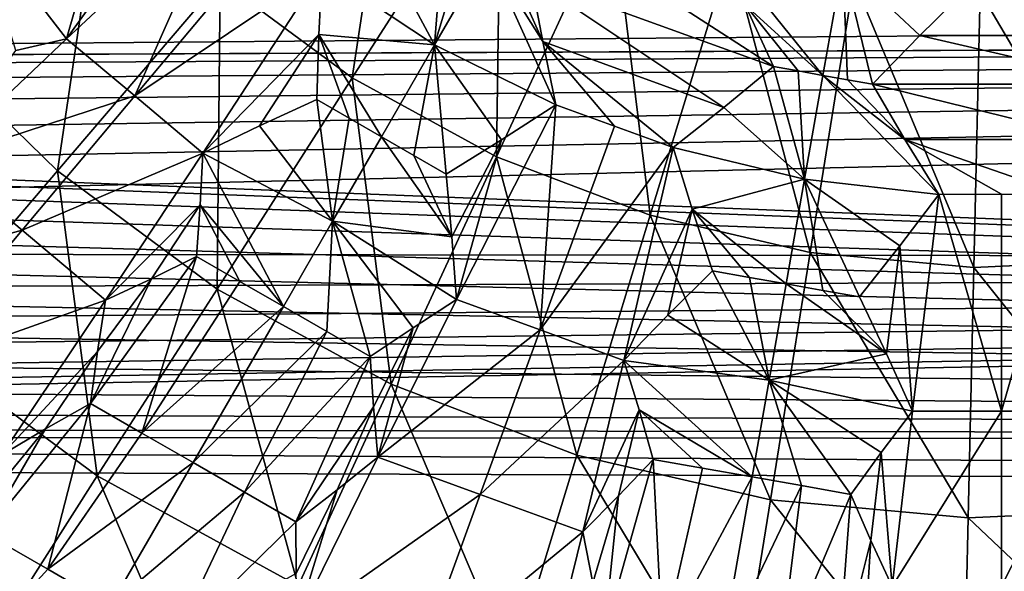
# Model space of a CAD drawing. Header units: millimetres. Extents: x -42.5 to 42.5, y -42.5 to 42.5.
# Tile 79 of 148: x -6.6 to 0, y -10.2 to -6.4. Entities that reach past the tile are written whole.
import ezdxf

# ---------------------------------------------------------------- set-up
doc = ezdxf.new("R2010")
doc.units = ezdxf.units.MM
doc.header["$LTSCALE"] = 127.314815
for name, color, linetype in [('137', 7, 'CONTINUOUS'), ('258', 7, 'CONTINUOUS'), ('259', 7, 'CONTINUOUS'), ('402', 7, 'CONTINUOUS'), ('403', 7, 'CONTINUOUS'), ('404', 7, 'CONTINUOUS'), ('411', 7, 'CONTINUOUS'), ('412', 7, 'CONTINUOUS'), ('413', 7, 'CONTINUOUS'), ('414', 7, 'CONTINUOUS'), ('415', 7, 'CONTINUOUS'), ('416', 7, 'CONTINUOUS'), ('417', 7, 'CONTINUOUS'), ('418', 7, 'CONTINUOUS'), ('420', 7, 'CONTINUOUS'), ('425', 7, 'CONTINUOUS'), ('426', 7, 'CONTINUOUS'), ('427', 7, 'CONTINUOUS'), ('428', 7, 'CONTINUOUS'), ('429', 7, 'CONTINUOUS'), ('431', 7, 'CONTINUOUS'), ('432', 7, 'CONTINUOUS'), ('433', 7, 'CONTINUOUS'), ('586', 7, 'CONTINUOUS'), ('587', 7, 'CONTINUOUS'), ('588', 7, 'CONTINUOUS'), ('6', 7, 'CONTINUOUS'), ('9', 7, 'CONTINUOUS')]:
    doc.layers.add(name, color=color, linetype=linetype)

msp = doc.modelspace()

# ---------------------------------------------------------------- linework, layer by layer
at = {"layer": '137', "linetype": 'Continuous'}
for points in [[(-6.7293, -4.5241, 44.4183), (-7.3103, -6.5222, 43.5195), (-6.0506, -5.3983, 44.4183), (-6.7293, -4.5241, 44.4183)], [(-5.2592, -6.1719, 44.4183), (-4.3698, -6.8306, 44.4183), (-4.0547, -4.7584, 45.1417), (-5.2592, -6.1719, 44.4183)], [(-4.0547, -4.7584, 45.1417), (-4.3698, -6.8306, 44.4183), (-3.369, -5.2662, 45.1417), (-4.0547, -4.7584, 45.1417)], [(-4.3698, -6.8306, 44.4183), (-3.399, -7.362, 44.4183), (-3.369, -5.2662, 45.1417), (-4.3698, -6.8306, 44.4183)], [(-3.369, -5.2662, 45.1417), (-3.399, -7.362, 44.4183), (-2.6205, -5.6759, 45.1417), (-3.369, -5.2662, 45.1417)], [(-7.3103, -6.5222, 43.5195), (-6.3541, -7.4569, 43.5195), (-6.0506, -5.3983, 44.4183), (-7.3103, -6.5222, 43.5195)], [(-6.0506, -5.3983, 44.4183), (-6.3541, -7.4569, 43.5195), (-5.2592, -6.1719, 44.4183), (-6.0506, -5.3983, 44.4183)], [(-3.399, -7.362, 44.4183), (-2.3649, -7.7562, 44.4183), (-2.6205, -5.6759, 45.1417), (-3.399, -7.362, 44.4183)], [(-2.6205, -5.6759, 45.1417), (-2.3649, -7.7562, 44.4183), (-1.8233, -5.9798, 45.1417), (-2.6205, -5.6759, 45.1417)], [(-2.3649, -7.7562, 44.4183), (-1.2867, -8.006, 44.4183), (-1.8233, -5.9798, 45.1417), (-2.3649, -7.7562, 44.4183)], [(-1.8233, -5.9798, 45.1417), (-1.2867, -8.006, 44.4183), (-0.992, -6.1724, 45.1417), (-1.8233, -5.9798, 45.1417)], [(-6.3541, -7.4569, 43.5195), (-5.2796, -8.2527, 43.5195), (-5.2592, -6.1719, 44.4183), (-6.3541, -7.4569, 43.5195)], [(-5.2592, -6.1719, 44.4183), (-5.2796, -8.2527, 43.5195), (-4.3698, -6.8306, 44.4183), (-5.2592, -6.1719, 44.4183)], [(-1.2867, -8.006, 44.4183), (-0.1846, -8.1066, 44.4183), (-0.992, -6.1724, 45.1417), (-1.2867, -8.006, 44.4183)], [(-0.992, -6.1724, 45.1417), (-0.1846, -8.1066, 44.4183), (-0.1423, -6.25, 45.1417), (-0.992, -6.1724, 45.1417)], [(-0.1423, -6.25, 45.1417), (0.921, -8.0563, 44.4183), (0.7101, -6.2111, 45.1417), (-0.1423, -6.25, 45.1417)], [(-0.1846, -8.1066, 44.4183), (0.921, -8.0563, 44.4183), (-0.1423, -6.25, 45.1417), (-0.1846, -8.1066, 44.4183)], [(-7.3103, -6.5222, 43.5195), (-7.3239, -8.5949, 42.4661), (-6.3541, -7.4569, 43.5195), (-7.3103, -6.5222, 43.5195)], [(-5.2796, -8.2527, 43.5195), (-4.1067, -8.8947, 43.5195), (-4.3698, -6.8306, 44.4183), (-5.2796, -8.2527, 43.5195)], [(-4.3698, -6.8306, 44.4183), (-4.1067, -8.8947, 43.5195), (-3.399, -7.362, 44.4183), (-4.3698, -6.8306, 44.4183)], [(-4.1067, -8.8947, 43.5195), (-2.8572, -9.3711, 43.5195), (-3.399, -7.362, 44.4183), (-4.1067, -8.8947, 43.5195)], [(-3.399, -7.362, 44.4183), (-2.8572, -9.3711, 43.5195), (-2.3649, -7.7562, 44.4183), (-3.399, -7.362, 44.4183)], [(-7.3239, -8.5949, 42.4661), (-6.0853, -9.5121, 42.4661), (-6.3541, -7.4569, 43.5195), (-7.3239, -8.5949, 42.4661)], [(-6.3541, -7.4569, 43.5195), (-6.0853, -9.5121, 42.4661), (-5.2796, -8.2527, 43.5195), (-6.3541, -7.4569, 43.5195)], [(-2.8572, -9.3711, 43.5195), (-1.5546, -9.6728, 43.5195), (-2.3649, -7.7562, 44.4183), (-2.8572, -9.3711, 43.5195)], [(-2.3649, -7.7562, 44.4183), (-1.5546, -9.6728, 43.5195), (-1.2867, -8.006, 44.4183), (-2.3649, -7.7562, 44.4183)], [(-1.5546, -9.6728, 43.5195), (-0.223, -9.7944, 43.5195), (-1.2867, -8.006, 44.4183), (-1.5546, -9.6728, 43.5195)], [(-1.2867, -8.006, 44.4183), (-0.223, -9.7944, 43.5195), (-0.1846, -8.1066, 44.4183), (-1.2867, -8.006, 44.4183)], [(-0.1846, -8.1066, 44.4183), (1.1127, -9.7336, 43.5195), (0.921, -8.0563, 44.4183), (-0.1846, -8.1066, 44.4183)], [(-0.223, -9.7944, 43.5195), (1.1127, -9.7336, 43.5195), (-0.1846, -8.1066, 44.4183), (-0.223, -9.7944, 43.5195)], [(-6.0853, -9.5121, 42.4661), (-4.7334, -10.2521, 42.4661), (-5.2796, -8.2527, 43.5195), (-6.0853, -9.5121, 42.4661)], [(-5.2796, -8.2527, 43.5195), (-4.7334, -10.2521, 42.4661), (-4.1067, -8.8947, 43.5195), (-5.2796, -8.2527, 43.5195)], [(-7.3239, -8.5949, 42.4661), (-6.7782, -10.5952, 41.2844), (-6.0853, -9.5121, 42.4661), (-7.3239, -8.5949, 42.4661)], [(-4.7334, -10.2521, 42.4661), (-3.2933, -10.8012, 42.4661), (-4.1067, -8.8947, 43.5195), (-4.7334, -10.2521, 42.4661)], [(-4.1067, -8.8947, 43.5195), (-3.2933, -10.8012, 42.4661), (-2.8572, -9.3711, 43.5195), (-4.1067, -8.8947, 43.5195)], [(-3.2933, -10.8012, 42.4661), (-1.7919, -11.149, 42.4661), (-2.8572, -9.3711, 43.5195), (-3.2933, -10.8012, 42.4661)], [(-2.8572, -9.3711, 43.5195), (-1.7919, -11.149, 42.4661), (-1.5546, -9.6728, 43.5195), (-2.8572, -9.3711, 43.5195)], [(-6.7782, -10.5952, 41.2844), (-5.2724, -11.4195, 41.2844), (-6.0853, -9.5121, 42.4661), (-6.7782, -10.5952, 41.2844)], [(-6.0853, -9.5121, 42.4661), (-5.2724, -11.4195, 41.2844), (-4.7334, -10.2521, 42.4661), (-6.0853, -9.5121, 42.4661)], [(-1.7919, -11.149, 42.4661), (-0.257, -11.2892, 42.4661), (-1.5546, -9.6728, 43.5195), (-1.7919, -11.149, 42.4661)], [(-1.5546, -9.6728, 43.5195), (-0.257, -11.2892, 42.4661), (-0.223, -9.7944, 43.5195), (-1.5546, -9.6728, 43.5195)], [(-0.223, -9.7944, 43.5195), (1.2826, -11.219, 42.4661), (1.1127, -9.7336, 43.5195), (-0.223, -9.7944, 43.5195)], [(-0.257, -11.2892, 42.4661), (1.2826, -11.219, 42.4661), (-0.223, -9.7944, 43.5195), (-0.257, -11.2892, 42.4661)]]:
    msp.add_3dface(points, dxfattribs=at)
at = {"layer": '258', "linetype": 'Continuous'}
for points in [[(-7.1322, -10.9215, 33.6), (-6.8416, -9.8977, 33.9013), (-6.4183, -10.1406, 33.8926), (-7.1322, -10.9215, 33.6)], [(-5.9954, -10.3843, 33.8896), (-7.1322, -10.9215, 33.6), (-6.4183, -10.1406, 33.8926), (-5.9954, -10.3843, 33.8896)]]:
    msp.add_3dface(points, dxfattribs=at)
at = {"layer": '259', "linetype": 'Continuous'}
for points in [[(-6.1306, -9.0244, 34.1936), (-6.8416, -9.8977, 33.9013), (-6.4331, -9.195, 34.1097), (-6.1306, -9.0244, 34.1936)], [(-6.4183, -10.1406, 33.8926), (-6.8416, -9.8977, 33.9013), (-6.1306, -9.0244, 34.1936), (-6.4183, -10.1406, 33.8926)], [(-5.7851, -9.2229, 34.1877), (-6.4183, -10.1406, 33.8926), (-6.1306, -9.0244, 34.1936), (-5.7851, -9.2229, 34.1877)], [(-6.8416, -9.8977, 33.9013), (-6.7931, -9.6329, 33.964), (-6.4331, -9.195, 34.1097), (-6.8416, -9.8977, 33.9013)], [(-6.7931, -9.6329, 33.964), (-6.7302, -9.3728, 34.0315), (-6.4331, -9.195, 34.1097), (-6.7931, -9.6329, 33.964)], [(-5.4398, -9.4219, 34.1858), (-6.4183, -10.1406, 33.8926), (-5.7851, -9.2229, 34.1877), (-5.4398, -9.4219, 34.1858)], [(-5.9954, -10.3843, 33.8896), (-6.4183, -10.1406, 33.8926), (-5.4398, -9.4219, 34.1858), (-5.9954, -10.3843, 33.8896)], [(-5.0947, -9.6215, 34.1877), (-5.9954, -10.3843, 33.8896), (-5.4398, -9.4219, 34.1858), (-5.0947, -9.6215, 34.1877)], [(-5.5729, -10.6287, 33.8926), (-5.9954, -10.3843, 33.8896), (-5.0947, -9.6215, 34.1877), (-5.5729, -10.6287, 33.8926)], [(-4.75, -9.8215, 34.1936), (-5.5729, -10.6287, 33.8926), (-5.0947, -9.6215, 34.1877), (-4.75, -9.8215, 34.1936)], [(-4.7465, -10.1681, 34.1099), (-5.5729, -10.6287, 33.8926), (-4.75, -9.8215, 34.1936), (-4.7465, -10.1681, 34.1099)]]:
    msp.add_3dface(points, dxfattribs=at)
at = {"layer": '402', "linetype": 'Continuous'}
for points in [[(-8.0617, -8.2555, 34.0315), (-7.155, -7.3841, 34.3478), (-6.5915, -7.8554, 34.3411), (-8.0617, -8.2555, 34.0315)], [(-7.3949, -8.8129, 34.0223), (-8.0617, -8.2555, 34.0315), (-6.5915, -7.8554, 34.3411), (-7.3949, -8.8129, 34.0223)], [(-6.0294, -8.3285, 34.3478), (-7.3949, -8.8129, 34.0223), (-6.5915, -7.8554, 34.3411), (-6.0294, -8.3285, 34.3478)], [(-6.7302, -9.3728, 34.0315), (-7.3949, -8.8129, 34.0223), (-6.0294, -8.3285, 34.3478), (-6.7302, -9.3728, 34.0315)], [(-6.7302, -9.3728, 34.0315), (-6.0294, -8.3285, 34.3478), (-6.0833, -8.6746, 34.2676), (-6.7302, -9.3728, 34.0315)], [(-6.4331, -9.195, 34.1097), (-6.7302, -9.3728, 34.0315), (-6.0833, -8.6746, 34.2676), (-6.4331, -9.195, 34.1097)], [(-6.1306, -9.0244, 34.1936), (-6.4331, -9.195, 34.1097), (-6.0833, -8.6746, 34.2676), (-6.1306, -9.0244, 34.1936)]]:
    msp.add_3dface(points, dxfattribs=at)
at = {"layer": '403', "linetype": 'Continuous'}
for points in [[(-7.155, -7.3841, 34.3478), (-6.2926, -6.5671, 34.6158), (-5.8331, -6.9517, 34.6114), (-7.155, -7.3841, 34.3478)], [(-6.2926, -6.5671, 34.6158), (-7.155, -7.3841, 34.3478), (-6.6327, -6.6457, 34.5483), (-6.2926, -6.5671, 34.6158)], [(-6.5915, -7.8554, 34.3411), (-7.155, -7.3841, 34.3478), (-5.8331, -6.9517, 34.6114), (-6.5915, -7.8554, 34.3411)], [(-5.3746, -7.3374, 34.6158), (-6.5915, -7.8554, 34.3411), (-5.8331, -6.9517, 34.6114), (-5.3746, -7.3374, 34.6158)], [(-6.0294, -8.3285, 34.3478), (-6.5915, -7.8554, 34.3411), (-5.3746, -7.3374, 34.6158), (-6.0294, -8.3285, 34.3478)], [(-5.3929, -7.6855, 34.5484), (-6.0294, -8.3285, 34.3478), (-5.3746, -7.3374, 34.6158), (-5.3929, -7.6855, 34.5484)], [(-5.7207, -8.1835, 34.4137), (-6.0294, -8.3285, 34.3478), (-5.3929, -7.6855, 34.5484), (-5.7207, -8.1835, 34.4137)], [(-5.4177, -8.0328, 34.4857), (-5.7207, -8.1835, 34.4137), (-5.3929, -7.6855, 34.5484), (-5.4177, -8.0328, 34.4857)]]:
    msp.add_3dface(points, dxfattribs=at)
at = {"layer": '404', "linetype": 'Continuous'}
for points in [[(-5.6415, -5.6592, 34.8319), (-5.217, -5.563, 34.9047), (-6.2926, -6.5671, 34.6158), (-5.6415, -5.6592, 34.8319)], [(-6.2926, -6.5671, 34.6158), (-5.217, -5.563, 34.9047), (-5.8331, -6.9517, 34.6114), (-6.2926, -6.5671, 34.6158)], [(-5.8331, -6.9517, 34.6114), (-5.217, -5.563, 34.9047), (-4.8945, -5.8331, 34.9025), (-5.8331, -6.9517, 34.6114)], [(-5.6415, -5.6592, 34.8319), (-6.2926, -6.5671, 34.6158), (-6.177, -6.1591, 34.688), (-5.6415, -5.6592, 34.8319)], [(-4.5725, -6.1037, 34.9047), (-5.8331, -6.9517, 34.6114), (-4.8945, -5.8331, 34.9025), (-4.5725, -6.1037, 34.9047)], [(-5.3746, -7.3374, 34.6158), (-5.8331, -6.9517, 34.6114), (-4.5725, -6.1037, 34.9047), (-5.3746, -7.3374, 34.6158)], [(-5.3746, -7.3374, 34.6158), (-4.5725, -6.1037, 34.9047), (-4.5936, -6.5385, 34.8319), (-5.3746, -7.3374, 34.6158)], [(-4.9934, -7.1529, 34.6879), (-5.3746, -7.3374, 34.6158), (-4.5936, -6.5385, 34.8319), (-4.9934, -7.1529, 34.6879)], [(-4.6075, -6.9759, 34.7661), (-4.9934, -7.1529, 34.6879), (-4.5936, -6.5385, 34.8319), (-4.6075, -6.9759, 34.7661)]]:
    msp.add_3dface(points, dxfattribs=at)
at = {"layer": '411', "linetype": 'Continuous'}
for points in [[(-3.8148, -6.6075, 34.8836), (-3.4592, -5.9914, 35.0239), (-2.9997, -7.0118, 34.9047), (-3.8148, -6.6075, 34.8836)], [(-3.4592, -5.9914, 35.0239), (-3.3127, -6.076, 35.0242), (-3.0875, -6.5858, 34.9614), (-3.4592, -5.9914, 35.0239)], [(-2.9997, -7.0118, 34.9047), (-3.4592, -5.9914, 35.0239), (-3.0875, -6.5858, 34.9614), (-2.9997, -7.0118, 34.9047)], [(-3.3127, -6.076, 35.0242), (-3.1663, -6.1608, 35.0253), (-3.0875, -6.5858, 34.9614), (-3.3127, -6.076, 35.0242)], [(-4.1723, -7.2267, 34.763), (-3.8148, -6.6075, 34.8836), (-3.9549, -7.3523, 34.7638), (-4.1723, -7.2267, 34.763)], [(-3.9549, -7.3523, 34.7638), (-3.8148, -6.6075, 34.8836), (-3.7376, -7.4782, 34.7661), (-3.9549, -7.3523, 34.7638)], [(-3.7376, -7.4782, 34.7661), (-3.8148, -6.6075, 34.8836), (-3.3657, -7.2474, 34.8319), (-3.7376, -7.4782, 34.7661)], [(-3.3657, -7.2474, 34.8319), (-3.8148, -6.6075, 34.8836), (-2.9997, -7.0118, 34.9047), (-3.3657, -7.2474, 34.8319)]]:
    msp.add_3dface(points, dxfattribs=at)
at = {"layer": '412', "linetype": 'Continuous'}
for points in [[(-4.1598, -5.9667, 34.9614), (-3.7522, -5.8225, 35.0253), (-3.8148, -6.6075, 34.8836), (-4.1598, -5.9667, 34.9614)], [(-3.7522, -5.8225, 35.0253), (-3.6057, -5.9069, 35.0242), (-3.8148, -6.6075, 34.8836), (-3.7522, -5.8225, 35.0253)], [(-3.6057, -5.9069, 35.0242), (-3.4592, -5.9914, 35.0239), (-3.8148, -6.6075, 34.8836), (-3.6057, -5.9069, 35.0242)], [(-4.5725, -6.1037, 34.9047), (-4.1598, -5.9667, 34.9614), (-3.8148, -6.6075, 34.8836), (-4.5725, -6.1037, 34.9047)], [(-4.5936, -6.5385, 34.8319), (-4.5725, -6.1037, 34.9047), (-3.8148, -6.6075, 34.8836), (-4.5936, -6.5385, 34.8319)], [(-4.6075, -6.9759, 34.7661), (-4.5936, -6.5385, 34.8319), (-4.3899, -7.1012, 34.7638), (-4.6075, -6.9759, 34.7661)], [(-4.5936, -6.5385, 34.8319), (-3.8148, -6.6075, 34.8836), (-4.1723, -7.2267, 34.763), (-4.5936, -6.5385, 34.8319)], [(-4.5936, -6.5385, 34.8319), (-4.1723, -7.2267, 34.763), (-4.3899, -7.1012, 34.7638), (-4.5936, -6.5385, 34.8319)]]:
    msp.add_3dface(points, dxfattribs=at)
at = {"layer": '413', "linetype": 'Continuous'}
for points in [[(-4.9934, -7.1529, 34.6879), (-4.6075, -6.9759, 34.7661), (-4.5013, -7.7964, 34.6118), (-4.9934, -7.1529, 34.6879)], [(-4.6075, -6.9759, 34.7661), (-4.3899, -7.1012, 34.7638), (-4.5013, -7.7964, 34.6118), (-4.6075, -6.9759, 34.7661)], [(-5.3746, -7.3374, 34.6158), (-4.9934, -7.1529, 34.6879), (-4.5013, -7.7964, 34.6118), (-5.3746, -7.3374, 34.6158)], [(-4.3899, -7.1012, 34.7638), (-4.1723, -7.2267, 34.763), (-4.5013, -7.7964, 34.6118), (-4.3899, -7.1012, 34.7638)], [(-5.3929, -7.6855, 34.5484), (-5.3746, -7.3374, 34.6158), (-4.8323, -8.3698, 34.4801), (-5.3929, -7.6855, 34.5484)], [(-4.8323, -8.3698, 34.4801), (-5.3746, -7.3374, 34.6158), (-4.5013, -7.7964, 34.6118), (-4.8323, -8.3698, 34.4801)], [(-5.4177, -8.0328, 34.4857), (-5.3929, -7.6855, 34.5484), (-5.1249, -8.2011, 34.4815), (-5.4177, -8.0328, 34.4857)], [(-5.1249, -8.2011, 34.4815), (-5.3929, -7.6855, 34.5484), (-4.8323, -8.3698, 34.4801), (-5.1249, -8.2011, 34.4815)]]:
    msp.add_3dface(points, dxfattribs=at)
at = {"layer": '414', "linetype": 'Continuous'}
for points in [[(-5.7851, -9.2229, 34.1877), (-6.1306, -9.0244, 34.1936), (-5.4177, -8.0328, 34.4857), (-5.7851, -9.2229, 34.1877)], [(-6.1306, -9.0244, 34.1936), (-5.7207, -8.1835, 34.4137), (-5.4177, -8.0328, 34.4857), (-6.1306, -9.0244, 34.1936)], [(-5.7851, -9.2229, 34.1877), (-5.4177, -8.0328, 34.4857), (-5.1249, -8.2011, 34.4815), (-5.7851, -9.2229, 34.1877)], [(-6.1306, -9.0244, 34.1936), (-6.0833, -8.6746, 34.2676), (-5.7207, -8.1835, 34.4137), (-6.1306, -9.0244, 34.1936)], [(-6.0833, -8.6746, 34.2676), (-6.0294, -8.3285, 34.3478), (-5.7207, -8.1835, 34.4137), (-6.0833, -8.6746, 34.2676)], [(-5.7851, -9.2229, 34.1877), (-5.1249, -8.2011, 34.4815), (-4.8323, -8.3698, 34.4801), (-5.7851, -9.2229, 34.1877)], [(-5.4398, -9.4219, 34.1858), (-5.7851, -9.2229, 34.1877), (-4.8323, -8.3698, 34.4801), (-5.4398, -9.4219, 34.1858)], [(-5.4398, -9.4219, 34.1858), (-4.8323, -8.3698, 34.4801), (-4.5399, -8.5389, 34.4815), (-5.4398, -9.4219, 34.1858)], [(-5.0947, -9.6215, 34.1877), (-5.4398, -9.4219, 34.1858), (-4.5399, -8.5389, 34.4815), (-5.0947, -9.6215, 34.1877)], [(-4.2478, -8.7083, 34.4857), (-5.0947, -9.6215, 34.1877), (-4.5399, -8.5389, 34.4815), (-4.2478, -8.7083, 34.4857)], [(-4.75, -9.8215, 34.1936), (-5.0947, -9.6215, 34.1877), (-4.2478, -8.7083, 34.4857), (-4.75, -9.8215, 34.1936)], [(-4.2268, -9.046, 34.4137), (-4.75, -9.8215, 34.1936), (-4.2478, -8.7083, 34.4857), (-4.2268, -9.046, 34.4137)], [(-4.4708, -9.6056, 34.2676), (-4.75, -9.8215, 34.1936), (-4.2268, -9.046, 34.4137), (-4.4708, -9.6056, 34.2676)], [(-4.198, -9.3859, 34.3478), (-4.4708, -9.6056, 34.2676), (-4.2268, -9.046, 34.4137), (-4.198, -9.3859, 34.3478)]]:
    msp.add_3dface(points, dxfattribs=at)
at = {"layer": '415', "linetype": 'Continuous'}
for points in [[(-4.752, -10.5149, 34.0315), (-4.4708, -9.6056, 34.2676), (-4.198, -9.3859, 34.3478), (-4.752, -10.5149, 34.0315)], [(-4.752, -10.5149, 34.0315), (-4.198, -9.3859, 34.3478), (-3.5073, -9.6361, 34.3411), (-4.752, -10.5149, 34.0315)], [(-4.752, -10.5149, 34.0315), (-4.7465, -10.1681, 34.1099), (-4.4708, -9.6056, 34.2676), (-4.752, -10.5149, 34.0315)], [(-4.7465, -10.1681, 34.1099), (-4.75, -9.8215, 34.1936), (-4.4708, -9.6056, 34.2676), (-4.7465, -10.1681, 34.1099)], [(-3.9348, -10.8107, 34.0223), (-4.752, -10.5149, 34.0315), (-3.5073, -9.6361, 34.3411), (-3.9348, -10.8107, 34.0223)], [(-2.8173, -9.8884, 34.3478), (-3.9348, -10.8107, 34.0223), (-3.5073, -9.6361, 34.3411), (-2.8173, -9.8884, 34.3478)], [(-3.1186, -11.1094, 34.0315), (-3.9348, -10.8107, 34.0223), (-2.8173, -9.8884, 34.3478), (-3.1186, -11.1094, 34.0315)], [(-3.1186, -11.1094, 34.0315), (-2.8173, -9.8884, 34.3478), (-2.7495, -10.2321, 34.2676), (-3.1186, -11.1094, 34.0315)]]:
    msp.add_3dface(points, dxfattribs=at)
at = {"layer": '416', "linetype": 'Continuous'}
for points in [[(-3.6671, -8.3232, 34.6158), (-4.198, -9.3859, 34.3478), (-3.9598, -8.5134, 34.5483), (-3.6671, -8.3232, 34.6158)], [(-4.198, -9.3859, 34.3478), (-3.6671, -8.3232, 34.6158), (-3.1038, -8.5275, 34.6114), (-4.198, -9.3859, 34.3478)], [(-4.2268, -9.046, 34.4137), (-4.2478, -8.7083, 34.4857), (-3.9598, -8.5134, 34.5483), (-4.2268, -9.046, 34.4137)], [(-4.198, -9.3859, 34.3478), (-4.2268, -9.046, 34.4137), (-3.9598, -8.5134, 34.5483), (-4.198, -9.3859, 34.3478)], [(-3.5073, -9.6361, 34.3411), (-4.198, -9.3859, 34.3478), (-3.1038, -8.5275, 34.6114), (-3.5073, -9.6361, 34.3411)], [(-2.5409, -8.7331, 34.6158), (-3.5073, -9.6361, 34.3411), (-3.1038, -8.5275, 34.6114), (-2.5409, -8.7331, 34.6158)], [(-2.8173, -9.8884, 34.3478), (-3.5073, -9.6361, 34.3411), (-2.5409, -8.7331, 34.6158), (-2.8173, -9.8884, 34.3478)], [(-2.4391, -9.0665, 34.5484), (-2.8173, -9.8884, 34.3478), (-2.5409, -8.7331, 34.6158), (-2.4391, -9.0665, 34.5484)], [(-2.5768, -9.6466, 34.4137), (-2.8173, -9.8884, 34.3478), (-2.4391, -9.0665, 34.5484), (-2.5768, -9.6466, 34.4137)], [(-2.3436, -9.4014, 34.4857), (-2.5768, -9.6466, 34.4137), (-2.4391, -9.0665, 34.5484), (-2.3436, -9.4014, 34.4857)]]:
    msp.add_3dface(points, dxfattribs=at)
at = {"layer": '417', "linetype": 'Continuous'}
for points in [[(-3.6671, -8.3232, 34.6158), (-2.9997, -7.0118, 34.9047), (-3.1038, -8.5275, 34.6114), (-3.6671, -8.3232, 34.6158)], [(-3.3657, -7.2474, 34.8319), (-2.9997, -7.0118, 34.9047), (-3.6671, -8.3232, 34.6158), (-3.3657, -7.2474, 34.8319)], [(-3.1038, -8.5275, 34.6114), (-2.9997, -7.0118, 34.9047), (-2.6043, -7.1553, 34.9025), (-3.1038, -8.5275, 34.6114)], [(-2.2092, -7.2995, 34.9047), (-3.1038, -8.5275, 34.6114), (-2.6043, -7.1553, 34.9025), (-2.2092, -7.2995, 34.9047)], [(-3.7376, -7.4782, 34.7661), (-3.3657, -7.2474, 34.8319), (-3.6979, -7.9004, 34.688), (-3.7376, -7.4782, 34.7661)], [(-3.3657, -7.2474, 34.8319), (-3.6671, -8.3232, 34.6158), (-3.6979, -7.9004, 34.688), (-3.3657, -7.2474, 34.8319)], [(-2.5409, -8.7331, 34.6158), (-3.1038, -8.5275, 34.6114), (-2.2092, -7.2995, 34.9047), (-2.5409, -8.7331, 34.6158)], [(-2.5409, -8.7331, 34.6158), (-2.2092, -7.2995, 34.9047), (-2.0803, -7.7153, 34.8319), (-2.5409, -8.7331, 34.6158)], [(-2.2459, -8.4293, 34.6879), (-2.5409, -8.7331, 34.6158), (-2.0803, -7.7153, 34.8319), (-2.2459, -8.4293, 34.6879)], [(-1.9438, -8.1311, 34.7661), (-2.2459, -8.4293, 34.6879), (-2.0803, -7.7153, 34.8319), (-1.9438, -8.1311, 34.7661)]]:
    msp.add_3dface(points, dxfattribs=at)
at = {"layer": '418', "linetype": 'Continuous'}
for points in [[(-3.1663, -6.1608, 35.0253), (-2.7537, -5.963, 35.0767), (-1.5346, -6.7547, 35.0253), (-3.1663, -6.1608, 35.0253)], [(-1.5346, -6.7547, 35.0253), (-2.7537, -5.963, 35.0767), (-1.7237, -6.3376, 35.0768), (-1.5346, -6.7547, 35.0253)], [(-3.0875, -6.5858, 34.9614), (-3.1663, -6.1608, 35.0253), (-1.8682, -7.0297, 34.9614), (-3.0875, -6.5858, 34.9614)], [(-1.8682, -7.0297, 34.9614), (-3.1663, -6.1608, 35.0253), (-1.5346, -6.7547, 35.0253), (-1.8682, -7.0297, 34.9614)], [(-2.2092, -7.2995, 34.9047), (-3.0875, -6.5858, 34.9614), (-1.8682, -7.0297, 34.9614), (-2.2092, -7.2995, 34.9047)], [(-2.9997, -7.0118, 34.9047), (-3.0875, -6.5858, 34.9614), (-2.6043, -7.1553, 34.9025), (-2.9997, -7.0118, 34.9047)], [(-3.0875, -6.5858, 34.9614), (-2.2092, -7.2995, 34.9047), (-2.6043, -7.1553, 34.9025), (-3.0875, -6.5858, 34.9614)]]:
    msp.add_3dface(points, dxfattribs=at)
at = {"layer": '420', "linetype": 'Continuous'}
for points in [[(-1.7237, -6.3376, 35.0768), (-1.9193, -5.9229, 35.1345), (-1.2014, -6.8132, 35.0239), (-1.7237, -6.3376, 35.0768)], [(-1.2014, -6.8132, 35.0239), (-1.9193, -5.9229, 35.1345), (-1.068, -6.0567, 35.1275), (-1.2014, -6.8132, 35.0239)], [(-1.3679, -6.7839, 35.0242), (-1.7237, -6.3376, 35.0768), (-1.2014, -6.8132, 35.0239), (-1.3679, -6.7839, 35.0242)], [(-1.5346, -6.7547, 35.0253), (-1.7237, -6.3376, 35.0768), (-1.3679, -6.7839, 35.0242), (-1.5346, -6.7547, 35.0253)]]:
    msp.add_3dface(points, dxfattribs=at)
at = {"layer": '425', "linetype": 'Continuous'}
for points in [[(-1.2014, -6.8132, 35.0239), (-1.068, -6.0567, 35.1275), (-1.0348, -6.8426, 35.0242), (-1.2014, -6.8132, 35.0239)], [(-0.8682, -6.8722, 35.0253), (-1.068, -6.0567, 35.1275), (-0.5481, -6.5452, 35.0767), (-0.8682, -6.8722, 35.0253)], [(-0.5481, -6.5452, 35.0767), (-1.068, -6.0567, 35.1275), (-0.2222, -6.2222, 35.1345), (-0.5481, -6.5452, 35.0767)], [(-1.0348, -6.8426, 35.0242), (-1.068, -6.0567, 35.1275), (-0.8682, -6.8722, 35.0253), (-1.0348, -6.8426, 35.0242)]]:
    msp.add_3dface(points, dxfattribs=at)
at = {"layer": '426', "linetype": 'Continuous'}
for points in [[(-1.3249, -7.5137, 34.8836), (-1.2014, -6.8132, 35.0239), (-0.4207, -7.6149, 34.9047), (-1.3249, -7.5137, 34.8836)], [(-1.2014, -6.8132, 35.0239), (-1.0348, -6.8426, 35.0242), (-0.6488, -7.2446, 34.9614), (-1.2014, -6.8132, 35.0239)], [(-0.4207, -7.6149, 34.9047), (-1.2014, -6.8132, 35.0239), (-0.6488, -7.2446, 34.9614), (-0.4207, -7.6149, 34.9047)], [(-1.0348, -6.8426, 35.0242), (-0.8682, -6.8722, 35.0253), (-0.6488, -7.2446, 34.9614), (-1.0348, -6.8426, 35.0242)], [(-1.449, -8.2179, 34.763), (-1.3249, -7.5137, 34.8836), (-1.2017, -8.2616, 34.7638), (-1.449, -8.2179, 34.763)], [(-1.2017, -8.2616, 34.7638), (-1.3249, -7.5137, 34.8836), (-0.9545, -8.3055, 34.7661), (-1.2017, -8.2616, 34.7638)], [(-0.9545, -8.3055, 34.7661), (-1.3249, -7.5137, 34.8836), (-0.6839, -7.9615, 34.8319), (-0.9545, -8.3055, 34.7661)], [(-0.6839, -7.9615, 34.8319), (-1.3249, -7.5137, 34.8836), (-0.4207, -7.6149, 34.9047), (-0.6839, -7.9615, 34.8319)]]:
    msp.add_3dface(points, dxfattribs=at)
at = {"layer": '427', "linetype": 'Continuous'}
for points in [[(-1.8682, -7.0297, 34.9614), (-1.5346, -6.7547, 35.0253), (-1.3249, -7.5137, 34.8836), (-1.8682, -7.0297, 34.9614)], [(-1.5346, -6.7547, 35.0253), (-1.3679, -6.7839, 35.0242), (-1.3249, -7.5137, 34.8836), (-1.5346, -6.7547, 35.0253)], [(-1.3679, -6.7839, 35.0242), (-1.2014, -6.8132, 35.0239), (-1.3249, -7.5137, 34.8836), (-1.3679, -6.7839, 35.0242)], [(-2.2092, -7.2995, 34.9047), (-1.8682, -7.0297, 34.9614), (-1.3249, -7.5137, 34.8836), (-2.2092, -7.2995, 34.9047)], [(-2.0803, -7.7153, 34.8319), (-2.2092, -7.2995, 34.9047), (-1.3249, -7.5137, 34.8836), (-2.0803, -7.7153, 34.8319)], [(-2.0803, -7.7153, 34.8319), (-1.3249, -7.5137, 34.8836), (-1.449, -8.2179, 34.763), (-2.0803, -7.7153, 34.8319)], [(-2.0803, -7.7153, 34.8319), (-1.449, -8.2179, 34.763), (-1.6964, -8.1744, 34.7638), (-2.0803, -7.7153, 34.8319)], [(-1.9438, -8.1311, 34.7661), (-2.0803, -7.7153, 34.8319), (-1.6964, -8.1744, 34.7638), (-1.9438, -8.1311, 34.7661)]]:
    msp.add_3dface(points, dxfattribs=at)
at = {"layer": '428', "linetype": 'Continuous'}
for points in [[(-2.2459, -8.4293, 34.6879), (-1.9438, -8.1311, 34.7661), (-1.5633, -8.8658, 34.6118), (-2.2459, -8.4293, 34.6879)], [(-1.9438, -8.1311, 34.7661), (-1.6964, -8.1744, 34.7638), (-1.5633, -8.8658, 34.6118), (-1.9438, -8.1311, 34.7661)], [(-1.6964, -8.1744, 34.7638), (-1.449, -8.2179, 34.763), (-1.5633, -8.8658, 34.6118), (-1.6964, -8.1744, 34.7638)], [(-2.5409, -8.7331, 34.6158), (-2.2459, -8.4293, 34.6879), (-1.5633, -8.8658, 34.6118), (-2.5409, -8.7331, 34.6158)], [(-1.6783, -9.5178, 34.4801), (-2.5409, -8.7331, 34.6158), (-1.5633, -8.8658, 34.6118), (-1.6783, -9.5178, 34.4801)], [(-2.4391, -9.0665, 34.5484), (-2.5409, -8.7331, 34.6158), (-1.6783, -9.5178, 34.4801), (-2.4391, -9.0665, 34.5484)], [(-2.3436, -9.4014, 34.4857), (-2.4391, -9.0665, 34.5484), (-2.0109, -9.4594, 34.4815), (-2.3436, -9.4014, 34.4857)], [(-2.0109, -9.4594, 34.4815), (-2.4391, -9.0665, 34.5484), (-1.6783, -9.5178, 34.4801), (-2.0109, -9.4594, 34.4815)]]:
    msp.add_3dface(points, dxfattribs=at)
at = {"layer": '429', "linetype": 'Continuous'}
for points in [[(-2.6744, -10.577, 34.1936), (-2.5768, -9.6466, 34.4137), (-2.3436, -9.4014, 34.4857), (-2.6744, -10.577, 34.1936)], [(-2.2818, -10.6453, 34.1877), (-2.6744, -10.577, 34.1936), (-2.3436, -9.4014, 34.4857), (-2.2818, -10.6453, 34.1877)], [(-2.2818, -10.6453, 34.1877), (-2.3436, -9.4014, 34.4857), (-2.0109, -9.4594, 34.4815), (-2.2818, -10.6453, 34.1877)], [(-2.2818, -10.6453, 34.1877), (-2.0109, -9.4594, 34.4815), (-1.6783, -9.5178, 34.4801), (-2.2818, -10.6453, 34.1877)], [(-1.8892, -10.7142, 34.1858), (-2.2818, -10.6453, 34.1877), (-1.6783, -9.5178, 34.4801), (-1.8892, -10.7142, 34.1858)], [(-1.8892, -10.7142, 34.1858), (-1.6783, -9.5178, 34.4801), (-1.3457, -9.5767, 34.4815), (-1.8892, -10.7142, 34.1858)], [(-1.4967, -10.7837, 34.1877), (-1.8892, -10.7142, 34.1858), (-1.3457, -9.5767, 34.4815), (-1.4967, -10.7837, 34.1877)], [(-1.0132, -9.6359, 34.4857), (-1.4967, -10.7837, 34.1877), (-1.3457, -9.5767, 34.4815), (-1.0132, -9.6359, 34.4857)], [(-2.7495, -10.2321, 34.2676), (-2.8173, -9.8884, 34.3478), (-2.5768, -9.6466, 34.4137), (-2.7495, -10.2321, 34.2676)], [(-2.6744, -10.577, 34.1936), (-2.7495, -10.2321, 34.2676), (-2.5768, -9.6466, 34.4137), (-2.6744, -10.577, 34.1936)], [(-1.1044, -10.8538, 34.1936), (-1.4967, -10.7837, 34.1877), (-1.0132, -9.6359, 34.4857), (-1.1044, -10.8538, 34.1936)], [(-0.878, -9.9461, 34.4137), (-1.1044, -10.8538, 34.1936), (-1.0132, -9.6359, 34.4857), (-0.878, -9.9461, 34.4137)], [(-0.9159, -10.5554, 34.2676), (-1.1044, -10.8538, 34.1936), (-0.878, -9.9461, 34.4137), (-0.9159, -10.5554, 34.2676)], [(-0.7346, -10.2557, 34.3478), (-0.9159, -10.5554, 34.2676), (-0.878, -9.9461, 34.4137), (-0.7346, -10.2557, 34.3478)]]:
    msp.add_3dface(points, dxfattribs=at)
at = {"layer": '431', "linetype": 'Continuous'}
for points in [[(-0.5992, -9.0755, 34.6158), (-0.7346, -10.2557, 34.3478), (-0.8092, -9.3543, 34.5483), (-0.5992, -9.0755, 34.6158)], [(0, -10.2546, 34.3411), (-0.7346, -10.2557, 34.3478), (0, -9.0748, 34.6114), (0, -10.2546, 34.3411)], [(-0.7346, -10.2557, 34.3478), (-0.5992, -9.0755, 34.6158), (0, -9.0748, 34.6114), (-0.7346, -10.2557, 34.3478)], [(0.5992, -9.0755, 34.6158), (0, -10.2546, 34.3411), (0, -9.0748, 34.6114), (0.5992, -9.0755, 34.6158)], [(0.7346, -10.2557, 34.3478), (0, -10.2546, 34.3411), (0.5992, -9.0755, 34.6158), (0.7346, -10.2557, 34.3478)], [(-0.878, -9.9461, 34.4137), (-1.0132, -9.6359, 34.4857), (-0.8092, -9.3543, 34.5483), (-0.878, -9.9461, 34.4137)], [(-0.7346, -10.2557, 34.3478), (-0.878, -9.9461, 34.4137), (-0.8092, -9.3543, 34.5483), (-0.7346, -10.2557, 34.3478)]]:
    msp.add_3dface(points, dxfattribs=at)
at = {"layer": '432', "linetype": 'Continuous'}
for points in [[(-0.6839, -7.9615, 34.8319), (-0.4207, -7.6149, 34.9047), (-0.5992, -9.0755, 34.6158), (-0.6839, -7.9615, 34.8319)], [(-0.5992, -9.0755, 34.6158), (-0.4207, -7.6149, 34.9047), (0, -9.0748, 34.6114), (-0.5992, -9.0755, 34.6158)], [(0, -9.0748, 34.6114), (-0.4207, -7.6149, 34.9047), (0, -7.6145, 34.9025), (0, -9.0748, 34.6114)], [(0.4207, -7.6149, 34.9047), (0, -9.0748, 34.6114), (0, -7.6145, 34.9025), (0.4207, -7.6149, 34.9047)], [(0.5992, -9.0755, 34.6158), (0, -9.0748, 34.6114), (0.4207, -7.6149, 34.9047), (0.5992, -9.0755, 34.6158)], [(-0.9545, -8.3055, 34.7661), (-0.6839, -7.9615, 34.8319), (-0.7728, -8.6887, 34.688), (-0.9545, -8.3055, 34.7661)], [(-0.6839, -7.9615, 34.8319), (-0.5992, -9.0755, 34.6158), (-0.7728, -8.6887, 34.688), (-0.6839, -7.9615, 34.8319)]]:
    msp.add_3dface(points, dxfattribs=at)
at = {"layer": '433', "linetype": 'Continuous'}
for points in [[(-0.5481, -6.5452, 35.0767), (-0.2222, -6.2222, 35.1345), (0.5478, -6.5449, 35.0768), (-0.5481, -6.5452, 35.0767)], [(-0.2222, -6.2222, 35.1345), (0, -6.2221, 35.1339), (0.5478, -6.5449, 35.0768), (-0.2222, -6.2222, 35.1345)], [(0, -6.2221, 35.1339), (0.2222, -6.2222, 35.1345), (0.5478, -6.5449, 35.0768), (0, -6.2221, 35.1339)], [(-0.8682, -6.8722, 35.0253), (-0.5481, -6.5452, 35.0767), (0.8682, -6.8722, 35.0253), (-0.8682, -6.8722, 35.0253)], [(0.8682, -6.8722, 35.0253), (-0.5481, -6.5452, 35.0767), (0.5478, -6.5449, 35.0768), (0.8682, -6.8722, 35.0253)], [(-0.6488, -7.2446, 34.9614), (-0.8682, -6.8722, 35.0253), (0.6487, -7.2447, 34.9614), (-0.6488, -7.2446, 34.9614)], [(0.6487, -7.2447, 34.9614), (-0.8682, -6.8722, 35.0253), (0.8682, -6.8722, 35.0253), (0.6487, -7.2447, 34.9614)], [(-0.6488, -7.2446, 34.9614), (0.4207, -7.6149, 34.9047), (0, -7.6145, 34.9025), (-0.6488, -7.2446, 34.9614)], [(0.4207, -7.6149, 34.9047), (-0.6488, -7.2446, 34.9614), (0.6487, -7.2447, 34.9614), (0.4207, -7.6149, 34.9047)], [(-0.4207, -7.6149, 34.9047), (-0.6488, -7.2446, 34.9614), (0, -7.6145, 34.9025), (-0.4207, -7.6149, 34.9047)]]:
    msp.add_3dface(points, dxfattribs=at)
at = {"layer": '586', "linetype": 'Continuous'}
for points in [[(-1.5633, -8.8658, 34.6118), (-1.449, -8.2179, 34.763), (-0.7728, -8.6887, 34.688), (-1.5633, -8.8658, 34.6118)], [(-1.449, -8.2179, 34.763), (-1.2017, -8.2616, 34.7638), (-0.7728, -8.6887, 34.688), (-1.449, -8.2179, 34.763)], [(-1.2017, -8.2616, 34.7638), (-0.9545, -8.3055, 34.7661), (-0.7728, -8.6887, 34.688), (-1.2017, -8.2616, 34.7638)], [(-0.5992, -9.0755, 34.6158), (-1.5633, -8.8658, 34.6118), (-0.7728, -8.6887, 34.688), (-0.5992, -9.0755, 34.6158)], [(-1.6783, -9.5178, 34.4801), (-1.5633, -8.8658, 34.6118), (-1.3457, -9.5767, 34.4815), (-1.6783, -9.5178, 34.4801)], [(-1.5633, -8.8658, 34.6118), (-0.5992, -9.0755, 34.6158), (-0.8092, -9.3543, 34.5483), (-1.5633, -8.8658, 34.6118)], [(-1.0132, -9.6359, 34.4857), (-1.5633, -8.8658, 34.6118), (-0.8092, -9.3543, 34.5483), (-1.0132, -9.6359, 34.4857)], [(-1.5633, -8.8658, 34.6118), (-1.0132, -9.6359, 34.4857), (-1.3457, -9.5767, 34.4815), (-1.5633, -8.8658, 34.6118)]]:
    msp.add_3dface(points, dxfattribs=at)
at = {"layer": '587', "linetype": 'Continuous'}
for points in [[(-4.5013, -7.7964, 34.6118), (-4.1723, -7.2267, 34.763), (-3.6979, -7.9004, 34.688), (-4.5013, -7.7964, 34.6118)], [(-4.1723, -7.2267, 34.763), (-3.9549, -7.3523, 34.7638), (-3.6979, -7.9004, 34.688), (-4.1723, -7.2267, 34.763)], [(-3.9549, -7.3523, 34.7638), (-3.7376, -7.4782, 34.7661), (-3.6979, -7.9004, 34.688), (-3.9549, -7.3523, 34.7638)], [(-4.8323, -8.3698, 34.4801), (-4.5013, -7.7964, 34.6118), (-4.5399, -8.5389, 34.4815), (-4.8323, -8.3698, 34.4801)], [(-4.5013, -7.7964, 34.6118), (-4.2478, -8.7083, 34.4857), (-4.5399, -8.5389, 34.4815), (-4.5013, -7.7964, 34.6118)], [(-3.6671, -8.3232, 34.6158), (-4.5013, -7.7964, 34.6118), (-3.6979, -7.9004, 34.688), (-3.6671, -8.3232, 34.6158)], [(-4.5013, -7.7964, 34.6118), (-3.6671, -8.3232, 34.6158), (-3.9598, -8.5134, 34.5483), (-4.5013, -7.7964, 34.6118)], [(-4.2478, -8.7083, 34.4857), (-4.5013, -7.7964, 34.6118), (-3.9598, -8.5134, 34.5483), (-4.2478, -8.7083, 34.4857)]]:
    msp.add_3dface(points, dxfattribs=at)
at = {"layer": '588', "linetype": 'Continuous'}
for points in [[(-6.2926, -6.5671, 34.6158), (-6.8963, -5.7867, 34.6118), (-6.177, -6.1591, 34.688), (-6.2926, -6.5671, 34.6158)], [(-6.8963, -5.7867, 34.6118), (-6.2926, -6.5671, 34.6158), (-6.6327, -6.6457, 34.5483), (-6.8963, -5.7867, 34.6118)]]:
    msp.add_3dface(points, dxfattribs=at)
at = {"layer": '6', "linetype": 'Continuous'}
for points in [[(39.2703, -6.4716, 24.8), (39.5017, -4.8635, 24.8), (-39.3012, -6.2815, 24.8), (39.2703, -6.4716, 24.8)], [(39.2703, -6.4716, 24.8), (-39.3012, -6.2815, 24.8), (-26.151, -6.7592, 24.8), (39.2703, -6.4716, 24.8)], [(-25.8495, -6.7591, 24.8), (39.2703, -6.4716, 24.8), (-26.151, -6.7592, 24.8), (-25.8495, -6.7591, 24.8)], [(-25.5566, -6.8313, 24.8), (39.2703, -6.4716, 24.8), (-25.8495, -6.7591, 24.8), (-25.5566, -6.8313, 24.8)], [(-25.2898, -6.9713, 24.8), (39.2703, -6.4716, 24.8), (-25.5566, -6.8313, 24.8), (-25.2898, -6.9713, 24.8)], [(-25.0645, -7.1709, 24.8), (39.2703, -6.4716, 24.8), (-25.2898, -6.9713, 24.8), (-25.0645, -7.1709, 24.8)], [(-24.8932, -7.4191, 24.8), (39.2703, -6.4716, 24.8), (-25.0645, -7.1709, 24.8), (-24.8932, -7.4191, 24.8)], [(-24.7863, -7.7008, 24.8), (39.2703, -6.4716, 24.8), (-24.8932, -7.4191, 24.8), (-24.7863, -7.7008, 24.8)], [(-24.75, -8, 24.8), (39.2703, -6.4716, 24.8), (-24.7863, -7.7008, 24.8), (-24.75, -8, 24.8)], [(38.9734, -8.0694, 24.8), (39.2703, -6.4716, 24.8), (-24.75, -8, 24.8), (38.9734, -8.0694, 24.8)], [(-24.7864, -8.2995, 24.8), (38.9734, -8.0694, 24.8), (-24.75, -8, 24.8), (-24.7864, -8.2995, 24.8)], [(-25.849, -9.2408, 24.8), (38.9734, -8.0694, 24.8), (-25.5566, -9.1687, 24.8), (-25.849, -9.2408, 24.8)], [(38.6115, -9.6537, 24.8), (38.9734, -8.0694, 24.8), (-25.849, -9.2408, 24.8), (38.6115, -9.6537, 24.8)], [(-25.5566, -9.1687, 24.8), (38.9734, -8.0694, 24.8), (-25.2902, -9.0289, 24.8), (-25.5566, -9.1687, 24.8)], [(-25.2902, -9.0289, 24.8), (38.9734, -8.0694, 24.8), (-25.0647, -8.8293, 24.8), (-25.2902, -9.0289, 24.8)], [(-25.0647, -8.8293, 24.8), (38.9734, -8.0694, 24.8), (-24.8933, -8.5811, 24.8), (-25.0647, -8.8293, 24.8)], [(-24.8933, -8.5811, 24.8), (38.9734, -8.0694, 24.8), (-24.7864, -8.2995, 24.8), (-24.8933, -8.5811, 24.8)], [(-38.6805, -9.3732, 24.8), (38.6115, -9.6537, 24.8), (-25.849, -9.2408, 24.8), (-38.6805, -9.3732, 24.8)], [(-37.817, -12.4061, 24.8), (38.6115, -9.6537, 24.8), (-38.6805, -9.3732, 24.8), (-37.817, -12.4061, 24.8)], [(38.1852, -11.2219, 24.8), (38.6115, -9.6537, 24.8), (-37.817, -12.4061, 24.8), (38.1852, -11.2219, 24.8)]]:
    msp.add_3dface(points, dxfattribs=at)
at = {"layer": '9', "linetype": 'Continuous'}
for points in [[(-38.5738, -5.7499, 20.4), (38.5005, -6.222, 20.4), (-25.849, -6.7592, 20.4), (-38.5738, -5.7499, 20.4)], [(38.5005, -6.222, 20.4), (37.8791, -9.283, 20.4), (-25.849, -6.7592, 20.4), (38.5005, -6.222, 20.4)], [(-25.849, -6.7592, 20.4), (37.8791, -9.283, 20.4), (-25.5566, -6.8313, 20.4), (-25.849, -6.7592, 20.4)], [(-25.5566, -6.8313, 20.4), (37.8791, -9.283, 20.4), (-25.2902, -6.9711, 20.4), (-25.5566, -6.8313, 20.4)], [(-25.2902, -6.9711, 20.4), (37.8791, -9.283, 20.4), (-25.0647, -7.1707, 20.4), (-25.2902, -6.9711, 20.4)], [(-25.0647, -7.1707, 20.4), (37.8791, -9.283, 20.4), (-24.8933, -7.4189, 20.4), (-25.0647, -7.1707, 20.4)], [(-24.8933, -7.4189, 20.4), (37.8791, -9.283, 20.4), (-24.7864, -7.7005, 20.4), (-24.8933, -7.4189, 20.4)], [(37.8791, -9.283, 20.4), (-24.75, -8, 20.4), (-24.7864, -7.7005, 20.4), (37.8791, -9.283, 20.4)], [(-24.75, -8, 20.4), (37.8791, -9.283, 20.4), (-24.7863, -8.2992, 20.4), (-24.75, -8, 20.4)], [(-24.7863, -8.2992, 20.4), (37.8791, -9.283, 20.4), (-24.8932, -8.5809, 20.4), (-24.7863, -8.2992, 20.4)], [(-24.8932, -8.5809, 20.4), (37.8791, -9.283, 20.4), (-25.0645, -8.8291, 20.4), (-24.8932, -8.5809, 20.4)], [(-25.0645, -8.8291, 20.4), (37.8791, -9.283, 20.4), (-25.2898, -9.0287, 20.4), (-25.0645, -8.8291, 20.4)], [(-25.2898, -9.0287, 20.4), (37.8791, -9.283, 20.4), (-25.5566, -9.1687, 20.4), (-25.2898, -9.0287, 20.4)], [(-25.5566, -9.1687, 20.4), (37.8791, -9.283, 20.4), (-25.8495, -9.2409, 20.4), (-25.5566, -9.1687, 20.4)], [(37.8791, -9.283, 20.4), (-37.3043, -11.3748, 20.4), (-25.8495, -9.2409, 20.4), (37.8791, -9.283, 20.4)], [(37.015, -12.2838, 20.4), (-37.3043, -11.3748, 20.4), (37.8791, -9.283, 20.4), (37.015, -12.2838, 20.4)]]:
    msp.add_3dface(points, dxfattribs=at)

doc.saveas('drawing.dxf')
